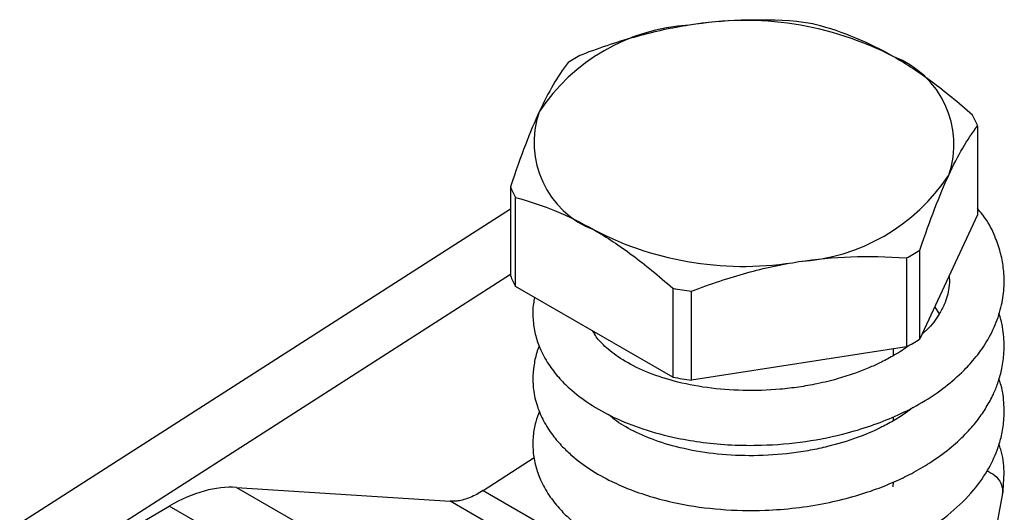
# Model space of a CAD drawing. Header units: inches. Extents: x 0.5 to 21.5, y 0.5 to 16.5.
# Tile 19 of 20: x 18.2 to 19.8, y 14.2 to 15. Entities that reach past the tile are written whole.
import ezdxf

# ---------------------------------------------------------------- set-up
doc = ezdxf.new("R2010")
doc.units = ezdxf.units.IN
doc.header["$LTSCALE"] = 2
doc.header["$MEASUREMENT"] = 0

msp = doc.modelspace()

# ---------------------------------------------------------------- linework, layer by layer
for p, q in [((19.743, 14.7978), (19.743, 14.6574)), ((19.0056, 14.7018), (19.0056, 14.5615)), ((19.0134, 14.5446), (19.0134, 14.6849)), ((19.0056, 14.6665), (18.2308, 14.1702)), ((19.743, 14.6574), (19.6521, 14.4615)), ((19.6521, 14.4615), (19.6521, 14.6018)), ((19.6306, 14.5894), (19.6306, 14.4491)), ((18.2775, 14.0973), (19.0056, 14.5637)), ((19.2619, 14.4012), (19.0134, 14.5446)), ((19.2619, 14.5415), (19.2619, 14.4012)), ((19.2912, 14.3966), (19.2912, 14.537)), ((19.6754, 14.5118), (19.6825, 14.5011)), ((19.1381, 14.4726), (19.1381, 14.4701)), ((19.6306, 14.4491), (19.2912, 14.3966)), ((19.6105, 14.4355), (19.6105, 14.446)), ((19.6343, 14.3503), (19.6355, 14.3493)), ((19.6105, 14.3326), (19.6105, 14.3389)), ((18.9625, 14.2225), (19.0431, 14.2743)), ((18.5731, 14.2273), (18.9411, 14.0148)), ((18.5731, 14.2273), (18.9106, 14.2054)), ((19.6097, 14.2284), (19.6104, 14.2361)), ((18.9625, 14.2225), (19.4179, 13.9596)), ((19.7535, 14.0569), (19.7824, 14.2151)), ((19.7829, 14.2203), (19.7817, 14.2155)), ((18.2659, 14.0801), (18.467, 14.1978)), ((18.827, 13.99), (18.467, 14.1978)), ((19.3127, 13.9732), (18.9106, 14.2054))]:
    msp.add_line(p, q)
for centre, radius, start, end in [((19.306, 14.6519), 0.3055, 93.4335, 146.5611), ((19.3751, 14.4522), 0.5122, 62.5851, 99.8288), ((19.3786, 14.3566), 0.6111, 79.8152, 82.5987), ((19.2853, 14.5956), 0.3563, 118.0028, 121.9918), ((19.5579, 14.7688), 0.1479, 340.8153, 68.9816), ((19.1907, 14.7716), 0.1479, 160.8153, 248.9816), ((19.6013, 14.7423), 0.1522, 21.3815, 28.4154), ((19.4426, 14.8886), 0.3055, 273.4335, 326.5611), ((19.1473, 14.7573), 0.1522, 201.3815, 208.4154), ((19.3735, 15.0883), 0.5122, 242.5851, 279.8288), ((19.4633, 14.904), 0.3563, 298.0028, 301.9918), ((19.1473, 14.617), 0.1522, 201.3815, 208.4154), ((19.3699, 15.143), 0.6111, 259.8152, 262.5987), ((19.4633, 14.7637), 0.3563, 298.0028, 301.9918), ((19.3699, 15.0027), 0.6111, 259.8152, 262.5987)]:
    msp.add_arc(centre, radius, start, end)
for points, knots in [([(19.2877, 14.9568), (19.2603, 14.9526), (19.2333, 14.9467), (19.1776, 14.9314), (19.149, 14.922), (19.118, 14.9102)], [0, 0, 0, 0, 0.5, 0.5, 1, 1, 1, 1]), ([(19.4574, 14.9627), (19.4264, 14.9649), (19.3977, 14.9655), (19.3421, 14.9636), (19.3151, 14.9611), (19.2877, 14.9568)], [0, 0, 0, 0, 0.5, 0.5, 1, 1, 1, 1]), ([(19.6109, 14.9068), (19.5909, 14.9184), (19.5711, 14.9281), (19.5304, 14.945), (19.5094, 14.9521), (19.4867, 14.9581)], [0, 0, 0, 0, 0.5, 0.5, 1, 1, 1, 1]), ([(19.7351, 14.8147), (19.7125, 14.8348), (19.6915, 14.8519), (19.6507, 14.8822), (19.631, 14.8952), (19.6109, 14.9068)], [0, 0, 0, 0, 0.5, 0.5, 1, 1, 1, 1]), ([(19.0965, 14.8978), (19.0882, 14.8869), (19.0805, 14.8754), (19.0656, 14.8499), (19.0584, 14.836), (19.0511, 14.8202)], [0, 0, 0, 0, 0.5, 0.5, 1, 1, 1, 1]), ([(19.0511, 14.8202), (19.0437, 14.8044), (19.0365, 14.7872), (19.0216, 14.7483), (19.0139, 14.7267), (19.0056, 14.7018)], [0, 0, 0, 0, 0.5, 0.5, 1, 1, 1, 1]), ([(19.6975, 14.7202), (19.7049, 14.736), (19.7121, 14.7499), (19.727, 14.7754), (19.7347, 14.7869), (19.743, 14.7978)], [0, 0, 0, 0, 0.5, 0.5, 1, 1, 1, 1]), ([(19.6521, 14.6018), (19.6604, 14.6267), (19.668, 14.6483), (19.683, 14.6872), (19.6902, 14.7044), (19.6975, 14.7202)], [0, 0, 0, 0, 0.5, 0.5, 1, 1, 1, 1]), ([(19.0134, 14.6849), (19.0361, 14.6789), (19.0571, 14.6718), (19.0979, 14.6549), (19.1176, 14.6452), (19.1377, 14.6336)], [0, 0, 0, 0, 0.5, 0.5, 1, 1, 1, 1]), ([(19.0437, 14.5271), (19.043, 14.5238), (19.0406, 14.5125), (19.0406, 14.4929), (19.044, 14.4695), (19.052, 14.4455), (19.0644, 14.4226), (19.0807, 14.4013), (19.1019, 14.38), (19.1301, 14.3584), (19.1688, 14.3368), (19.2152, 14.3183), (19.263, 14.3056), (19.3104, 14.2977), (19.3549, 14.2938), (19.4091, 14.2932), (19.4713, 14.2984), (19.5309, 14.3106), (19.5795, 14.3257), (19.6171, 14.3409), (19.6538, 14.3597), (19.6874, 14.3816), (19.7154, 14.4053), (19.7374, 14.4286), (19.7561, 14.4538), (19.7716, 14.4833), (19.7815, 14.5142), (19.7855, 14.5437), (19.7847, 14.5706), (19.7802, 14.5961), (19.7714, 14.622), (19.7602, 14.6465), (19.7481, 14.6612), (19.743, 14.6674)], [0, 0, 0, 0, 0.011178, 0.038087, 0.064795, 0.090138, 0.121301, 0.148594, 0.173618, 0.212215, 0.252282, 0.294332, 0.339943, 0.37245, 0.406671, 0.441862, 0.493851, 0.54496, 0.578608, 0.611554, 0.641609, 0.680518, 0.714907, 0.739634, 0.769265, 0.804112, 0.837521, 0.867652, 0.894932, 0.919785, 0.946036, 0.9772, 1, 1, 1, 1]), ([(19.1377, 14.6336), (19.1577, 14.622), (19.1775, 14.609), (19.2182, 14.5787), (19.2392, 14.5616), (19.2619, 14.5415)], [0, 0, 0, 0, 0.5, 0.5, 1, 1, 1, 1]), ([(19.2912, 14.537), (19.3222, 14.5488), (19.3508, 14.5582), (19.4065, 14.5735), (19.4335, 14.5794), (19.4609, 14.5836)], [0, 0, 0, 0, 0.5, 0.5, 1, 1, 1, 1]), ([(19.4609, 14.5836), (19.4883, 14.5879), (19.5153, 14.5904), (19.571, 14.5923), (19.5996, 14.5917), (19.6306, 14.5894)], [0, 0, 0, 0, 0.5, 0.5, 1, 1, 1, 1]), ([(19.6979, 14.5602), (19.698, 14.5597), (19.699, 14.5537), (19.6981, 14.5434), (19.6955, 14.5294), (19.6906, 14.5155), (19.6808, 14.4974), (19.67, 14.4815), (19.6581, 14.4717), (19.6559, 14.4699)], [0, 0, 0, 0, 0.019253, 0.198877, 0.351565, 0.49676, 0.662501, 0.937617, 1, 1, 1, 1]), ([(19.0511, 14.4502), (19.0507, 14.4494), (19.0471, 14.4419), (19.0434, 14.4264), (19.0404, 14.4044), (19.0414, 14.3802), (19.0469, 14.3559), (19.0574, 14.3316), (19.0711, 14.3103), (19.0866, 14.2923), (19.1057, 14.2741), (19.1309, 14.2552), (19.1624, 14.2375), (19.196, 14.2229), (19.2313, 14.211), (19.2781, 14.1995), (19.3372, 14.1913), (19.4, 14.19), (19.456, 14.1943), (19.5026, 14.2017), (19.5453, 14.212), (19.5825, 14.224), (19.6145, 14.237), (19.6438, 14.2515), (19.6732, 14.2691), (19.7016, 14.2901), (19.7255, 14.3124), (19.7435, 14.3336), (19.7574, 14.3539), (19.7676, 14.373), (19.7755, 14.3925), (19.7815, 14.4132), (19.7852, 14.4376), (19.7849, 14.4659), (19.7818, 14.488), (19.7773, 14.5003), (19.7766, 14.5023)], [0, 0, 0, 0, 0.003014, 0.028465, 0.053692, 0.080008, 0.112127, 0.14066, 0.170363, 0.19563, 0.216382, 0.252749, 0.290522, 0.31997, 0.352815, 0.387584, 0.440971, 0.496009, 0.53369, 0.571304, 0.606018, 0.637598, 0.66603, 0.691987, 0.721448, 0.755801, 0.788177, 0.814213, 0.837473, 0.861609, 0.880761, 0.903338, 0.929692, 0.959171, 0.99345, 1, 1, 1, 1]), ([(19.6331, 14.4503), (19.6327, 14.45), (19.626, 14.4442), (19.6107, 14.4354), (19.5904, 14.4244), (19.5706, 14.4154), (19.5488, 14.4069), (19.5216, 14.3982), (19.4916, 14.3908), (19.4608, 14.3854), (19.4218, 14.3808), (19.3725, 14.3792), (19.3155, 14.3837), (19.2632, 14.3942), (19.2181, 14.4094), (19.1822, 14.4277), (19.1569, 14.4468), (19.1419, 14.4626), (19.1374, 14.471), (19.1358, 14.474)], [0, 0, 0, 0, 0.003568, 0.056368, 0.098661, 0.13203, 0.170648, 0.217682, 0.273154, 0.31909, 0.365151, 0.456872, 0.548005, 0.638325, 0.726326, 0.811365, 0.891512, 0.961887, 1, 1, 1, 1]), ([(19.0514, 14.3473), (19.0492, 14.3418), (19.0443, 14.3292), (19.0409, 14.3079), (19.0406, 14.2844), (19.0447, 14.2611), (19.053, 14.2377), (19.0654, 14.2154), (19.0814, 14.1948), (19.0986, 14.1776), (19.1173, 14.1623), (19.139, 14.1477), (19.1656, 14.1332), (19.1978, 14.1192), (19.235, 14.107), (19.283, 14.0957), (19.3422, 14.0881), (19.4043, 14.0873), (19.4586, 14.0918), (19.5035, 14.099), (19.5518, 14.1107), (19.602, 14.1279), (19.6527, 14.1527), (19.6969, 14.1825), (19.7329, 14.2163), (19.7585, 14.2514), (19.7729, 14.2813), (19.7807, 14.3069), (19.7849, 14.3308), (19.7852, 14.3584), (19.7826, 14.3816), (19.7779, 14.3948), (19.7767, 14.3981)], [0, 0, 0, 0, 0.020301, 0.045888, 0.074268, 0.101763, 0.127672, 0.159355, 0.18729, 0.212427, 0.236076, 0.261575, 0.290497, 0.32283, 0.357502, 0.392599, 0.445991, 0.500379, 0.537028, 0.572511, 0.606585, 0.655071, 0.701411, 0.749846, 0.797524, 0.84131, 0.878972, 0.900666, 0.925727, 0.956023, 0.988744, 1, 1, 1, 1]), ([(19.641, 14.3537), (19.6379, 14.3512), (19.6288, 14.3437), (19.6114, 14.3328), (19.5856, 14.3189), (19.5513, 14.3044), (19.5135, 14.293), (19.4784, 14.2855), (19.4397, 14.2795), (19.3901, 14.2762), (19.3324, 14.2789), (19.2792, 14.2874), (19.2329, 14.3009), (19.1955, 14.3175), (19.1717, 14.332), (19.1626, 14.3405), (19.1603, 14.3426)], [0, 0, 0, 0, 0.027955, 0.08292, 0.130462, 0.206677, 0.295431, 0.34457, 0.396356, 0.499253, 0.600182, 0.698867, 0.794895, 0.886007, 0.971776, 1, 1, 1, 1]), ([(19.7825, 14.2153), (19.7837, 14.2278), (19.7861, 14.2518), (19.7827, 14.2787), (19.7777, 14.2926), (19.7767, 14.2953)], [0, 0, 0, 0, 0.463177, 0.892156, 1, 1, 1, 1]), ([(19.7583, 14.2534), (19.7625, 14.2512), (19.7716, 14.2463), (19.7809, 14.2342), (19.7822, 14.2249), (19.7829, 14.2203)], [0, 0, 0, 0, 0.301165, 0.650582, 1, 1, 1, 1]), ([(18.5731, 14.2273), (18.557, 14.2284), (18.5398, 14.2264), (18.5041, 14.2165), (18.4856, 14.2086), (18.467, 14.1978)], [0, 0, 0, 0, 0.208078, 0.208078, 0.416156, 0.416156, 0.416156, 0.416156]), ([(18.9625, 14.2225), (18.9556, 14.2179), (18.9488, 14.2142), (18.9353, 14.2087), (18.9288, 14.2068), (18.9225, 14.2059)], [0, 0, 0, 0, 0.0796034, 0.0796034, 0.1592069, 0.1592069, 0.1592069, 0.1592069]), ([(18.9225, 14.2059), (18.9204, 14.2056), (18.9184, 14.2054), (18.9144, 14.2053), (18.9125, 14.2053), (18.9106, 14.2054)], [0, 0, 0, 0, 0.02540212, 0.02540212, 0.05080423, 0.05080423, 0.05080423, 0.05080423])]:
    msp.add_open_spline(points, degree=3, knots=knots)

doc.saveas('drawing.dxf')
